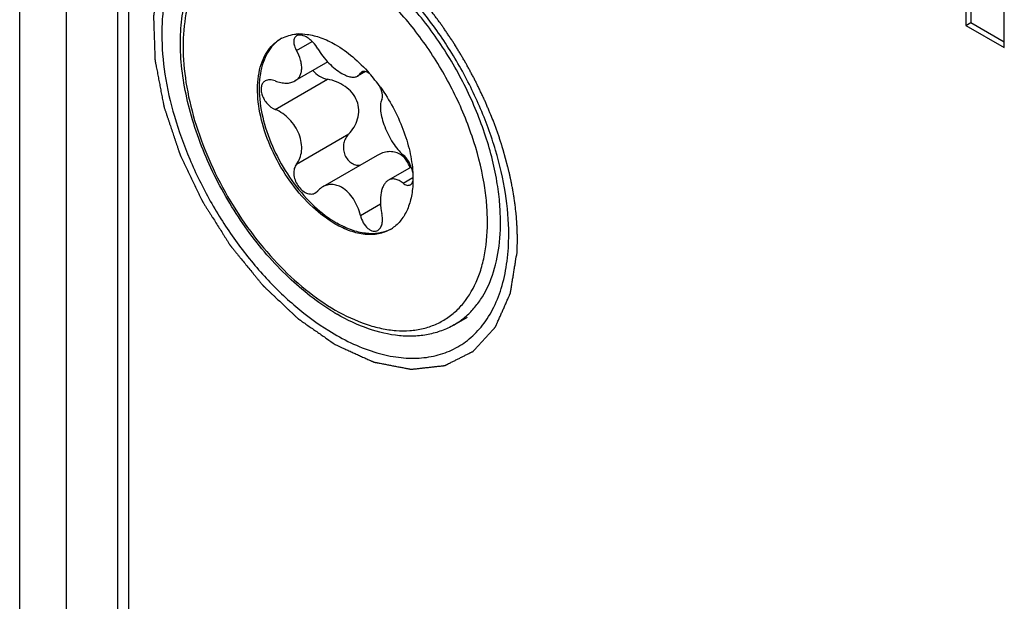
# Model space of a CAD drawing. Header units: inches. Extents: x 0 to 34, y 0 to 22.
# Tile 94 of 126: x 21.573 to 21.994, y 13.221 to 13.47. Entities that reach past the tile are written whole.
import ezdxf

# ---------------------------------------------------------------- set-up
doc = ezdxf.new("R2010")
doc.units = ezdxf.units.IN
doc.header["$LTSCALE"] = 1.87
doc.header["$MEASUREMENT"] = 0
doc.layers.get('0').update_dxf_attribs({"linetype": 'CONTINUOUS'})
doc.layers.add('02___PRT_ALL_AXES', color=7, linetype='CONTINUOUS')
doc.layers.add('COSMETIC', color=7, linetype='CONTINUOUS')

msp = doc.modelspace()

# ---------------------------------------------------------------- linework, layer by layer
at = {"color": 7, "linetype": 'CONTINUOUS'}
for p, q in [((21.5725056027, 11.3372685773), (21.5725056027, 15.2877940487)), ((21.5925301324, 11.3488272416), (21.5925301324, 14.831546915)), ((21.6145533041, 11.361543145), (21.6145533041, 14.8310584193)), ((21.6191861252, 11.3642180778), (21.6191861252, 14.8166891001)), ((21.9939153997, 13.4580469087), (21.9939153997, 13.4770944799)), ((21.9774574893, 13.4733078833), (21.9774574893, 13.4675494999)), ((21.9795788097, 13.4745327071), (21.9795788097, 13.4687743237)), ((21.9774574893, 13.4675494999), (21.9795788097, 13.4687743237)), ((21.9795788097, 13.4687743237), (21.9939153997, 13.4604965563)), ((21.9774574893, 13.4675494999), (21.9939153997, 13.4580469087)), ((21.690969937, 13.4567155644), (21.6977336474, 13.4606208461)), ((21.7044084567, 13.451881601), (21.6903105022, 13.4437416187)), ((21.7204414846, 13.4477239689), (21.7171416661, 13.4458186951)), ((21.7183187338, 13.4470316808), (21.7196843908, 13.447820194)), ((21.7189053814, 13.4476370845), (21.7183187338, 13.4470316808)), ((21.6818759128, 13.4315649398), (21.7042607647, 13.4444896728)), ((21.690969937, 13.4081267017), (21.7133547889, 13.4210514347)), ((21.7254444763, 13.4118796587), (21.7021803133, 13.3984472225)), ((21.7400561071, 13.4069013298), (21.7303136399, 13.4012761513)), ((21.7365735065, 13.3999832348), (21.740728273, 13.4023821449)), ((21.7407504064, 13.4046197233), (21.7408335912, 13.4008693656)), ((21.6991040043, 13.395870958), (21.7001306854, 13.3967304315)), ((21.7183187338, 13.3862288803), (21.7269361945, 13.3912044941))]:
    msp.add_line(p, q, dxfattribs=at)
for centre, radius, start, end in [((21.6919037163, 13.4480664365), 0.0157094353, 117.0941139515, 119.9968727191), ((21.6926508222, 13.4446292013), 0.0192455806, 92.7098437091, 95.2526396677), ((21.6650829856, 13.3970253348), 0.0758835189, 35.5026209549, 41.2583291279), ((21.7311371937, 13.4054668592), 0.008052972, 51.0699966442, 59.9292445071), ((21.7232496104, 13.393781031), 0.0156994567, 299.9994337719, 304.094601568), ((21.7543647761, 13.4235253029), 0.0919381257, 238.9816782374, 239.9957149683), ((21.7422279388, 13.3673240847), 0.0323136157, 300.015206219, 311.6427433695)]:
    msp.add_arc(centre, radius, start, end, dxfattribs=at)
for points, knots in [([(21.706987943, 13.3447340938), (21.699983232, 13.3489455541), (21.6864631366, 13.3596395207), (21.669243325, 13.3796539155), (21.6551990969, 13.4029917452), (21.646915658, 13.4240526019), (21.6428956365, 13.4409888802), (21.6413089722, 13.4531258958), (21.6411451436, 13.4646672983), (21.6424322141, 13.475401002), (21.6451872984, 13.4851256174), (21.6494205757, 13.4936367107), (21.6551037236, 13.5006953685), (21.6598241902, 13.5042835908), (21.6623245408, 13.5057272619)], [0, 0, 0, 0, 0.1288745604, 0.2692510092, 0.4143588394, 0.5564089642, 0.6240653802, 0.6884358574, 0.7490226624, 0.8056053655, 0.8583060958, 0.9076335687, 0.9544751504, 1, 1, 1, 1]), ([(21.7075744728, 13.496146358), (21.7035315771, 13.4984806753), (21.6954902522, 13.5023070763), (21.6831382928, 13.5052948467), (21.6732747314, 13.5050346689), (21.66623047, 13.5030850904), (21.6614379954, 13.5008427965), (21.6570992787, 13.4978145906), (21.6518878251, 13.4926903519), (21.6467294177, 13.4842802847), (21.6431389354, 13.4720858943), (21.6420200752, 13.4580537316), (21.6433748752, 13.4426789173), (21.6471352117, 13.4265083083), (21.6531591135, 13.4101344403), (21.6612212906, 13.3941656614), (21.6710199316, 13.3791998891), (21.6821895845, 13.3657961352), (21.6943088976, 13.3544581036), (21.7031160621, 13.3482843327), (21.7075744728, 13.3457101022)], [0, 0, 0, 0, 0.0603481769, 0.1143459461, 0.1629169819, 0.1858888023, 0.2084349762, 0.2309807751, 0.2539513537, 0.3025184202, 0.3565156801, 0.4168770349, 0.483444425, 0.5552710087, 0.6308760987, 0.7084491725, 0.7860225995, 0.8616282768, 0.9334494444, 1, 1, 1, 1]), ([(21.7767512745, 13.400774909), (21.7755670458, 13.4077834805), (21.7718663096, 13.421984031), (21.7631780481, 13.4425005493), (21.751617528, 13.4619329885), (21.7421866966, 13.4737402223), (21.7371121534, 13.4791810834)], [0, 0, 0, 0, 0.239705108, 0.4924583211, 0.7490949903, 1, 1, 1, 1]), ([(21.7712463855, 13.4000592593), (21.7700943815, 13.406877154), (21.7664765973, 13.4206901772), (21.7579661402, 13.4406217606), (21.746641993, 13.4594552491), (21.7374031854, 13.4708620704), (21.7324348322, 13.4760994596)], [0, 0, 0, 0, 0.2398867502, 0.4928839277, 0.7495484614, 1, 1, 1, 1]), ([(21.7075744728, 13.3825155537), (21.7040921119, 13.3845262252), (21.697332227, 13.3897282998), (21.6886797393, 13.3995718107), (21.681557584, 13.4111552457), (21.6765542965, 13.4235368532), (21.674070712, 13.4357103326), (21.6742933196, 13.4453024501), (21.6760683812, 13.4518815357), (21.6780457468, 13.4559733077), (21.6806913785, 13.4593190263), (21.6828898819, 13.4610020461), (21.6840497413, 13.4616716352)], [0, 0, 0, 0, 0.1286842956, 0.2702780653, 0.4174347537, 0.5617817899, 0.6954523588, 0.8127161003, 0.8646798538, 0.9125126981, 0.9571410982, 1, 1, 1, 1]), ([(21.6840632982, 13.4616558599), (21.6829476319, 13.4609335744), (21.6808460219, 13.45915296), (21.6783512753, 13.4557105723), (21.6765129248, 13.4515569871), (21.6749115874, 13.4449409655), (21.6748525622, 13.4353892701), (21.6774498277, 13.4233266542), (21.6824927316, 13.4111081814), (21.6895861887, 13.3997046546), (21.6981577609, 13.3900216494), (21.7048339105, 13.3849016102), (21.7082704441, 13.3829173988)], [0, 0, 0, 0, 0.0428947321, 0.0878275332, 0.1361098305, 0.1885543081, 0.3065827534, 0.4404960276, 0.5845609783, 0.7310809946, 0.8719276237, 1, 1, 1, 1]), ([(21.6847487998, 13.462051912), (21.6856852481, 13.4625310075), (21.6876911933, 13.4633136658), (21.68980811, 13.4636944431), (21.6908889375, 13.4637939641)], [0, 0, 0, 0, 0.4921601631, 1, 1, 1, 1]), ([(21.6910384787, 13.4630517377), (21.6908483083, 13.4629419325), (21.6904941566, 13.4626587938), (21.6899569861, 13.4618527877), (21.6897208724, 13.4604595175), (21.6900618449, 13.4586052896), (21.6906148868, 13.4573539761), (21.690969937, 13.4567155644)], [0, 0, 0, 0, 0.0950217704, 0.1926176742, 0.413322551, 0.6839027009, 1, 1, 1, 1]), ([(21.7001306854, 13.457533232), (21.699569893, 13.4585077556), (21.6985517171, 13.4598680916), (21.6969213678, 13.4613980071), (21.6948625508, 13.4629193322), (21.6923702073, 13.4638206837), (21.6910384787, 13.4630517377)], [0, 0, 0, 0, 0.2995273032, 0.4487779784, 0.5903372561, 1, 1, 1, 1]), ([(21.6917409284, 13.4638532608), (21.6929875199, 13.463912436), (21.6962902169, 13.4637543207), (21.7017100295, 13.4623502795), (21.7056121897, 13.4604739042), (21.7075744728, 13.4593409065)], [0, 0, 0, 0, 0.2247338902, 0.5919684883, 1, 1, 1, 1]), ([(21.6903104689, 13.4437416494), (21.6907452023, 13.4439925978), (21.6915522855, 13.4446073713), (21.6924694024, 13.4458396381), (21.6930412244, 13.4473205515), (21.6932621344, 13.448995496), (21.6931464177, 13.4508190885), (21.6925487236, 13.4534828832), (21.6916791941, 13.4554402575), (21.690969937, 13.4567155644)], [0, 0, 0, 0, 0.1047023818, 0.2086161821, 0.3164419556, 0.4321884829, 0.5583286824, 0.6956188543, 1, 1, 1, 1]), ([(21.7001306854, 13.457533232), (21.7014081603, 13.4553132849), (21.7037795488, 13.4522588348), (21.7074526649, 13.4489324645), (21.7094207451, 13.4475591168), (21.7104061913, 13.4469901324)], [0, 0, 0, 0, 0.5173912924, 0.7701349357, 1, 1, 1, 1]), ([(21.7075744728, 13.4593409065), (21.7102165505, 13.457815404), (21.7154110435, 13.454067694), (21.7199403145, 13.4495589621), (21.7221279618, 13.4470671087)], [0, 0, 0, 0, 0.4791861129, 1, 1, 1, 1]), ([(21.6980349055, 13.4482050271), (21.6987876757, 13.4472369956), (21.7007098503, 13.4456062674), (21.70305408, 13.4447207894), (21.7042607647, 13.4444896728)], [0, 0, 0, 0, 0.4995225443, 1, 1, 1, 1]), ([(21.72208799, 13.4470089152), (21.7217925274, 13.4472039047), (21.7212197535, 13.4475302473), (21.7203532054, 13.4478291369), (21.7195668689, 13.447889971), (21.7190969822, 13.44774783), (21.7189054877, 13.4476371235)], [0, 0, 0, 0, 0.3129847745, 0.5799467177, 0.8044378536, 1, 1, 1, 1]), ([(21.6776042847, 13.4437661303), (21.6771869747, 13.4435252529), (21.6764275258, 13.4428173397), (21.6758314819, 13.4413083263), (21.6757749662, 13.4395265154), (21.6762264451, 13.4376119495), (21.6771421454, 13.4357078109), (21.6788409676, 13.4334374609), (21.6805959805, 13.4321021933), (21.6818759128, 13.4315649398)], [0, 0, 0, 0, 0.0951004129, 0.1969511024, 0.3122481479, 0.4417549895, 0.5817266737, 0.726028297, 1, 1, 1, 1]), ([(21.6818759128, 13.4437788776), (21.6811429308, 13.444068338), (21.6799993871, 13.4443409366), (21.6785297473, 13.4441815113), (21.677888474, 13.4439301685), (21.6776042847, 13.4437661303)], [0, 0, 0, 0, 0.5375575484, 0.7761726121, 1, 1, 1, 1]), ([(21.6818759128, 13.4437788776), (21.6826404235, 13.4434769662), (21.6841556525, 13.4430074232), (21.6864214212, 13.4427393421), (21.6885070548, 13.442947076), (21.689762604, 13.4434253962), (21.6903104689, 13.4437416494)], [0, 0, 0, 0, 0.2834928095, 0.5441209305, 0.781821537, 1, 1, 1, 1]), ([(21.7133547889, 13.4210514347), (21.7142275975, 13.4219378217), (21.7157817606, 13.423947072), (21.7173190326, 13.4274719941), (21.7178473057, 13.4313769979), (21.7170636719, 13.4353410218), (21.7149230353, 13.4388440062), (21.7118251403, 13.4415610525), (21.7081972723, 13.4434703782), (21.7055805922, 13.444236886), (21.7042607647, 13.4444896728)], [0, 0, 0, 0, 0.1180178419, 0.2382901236, 0.3609986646, 0.4861797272, 0.6138422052, 0.7431849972, 0.872510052, 1, 1, 1, 1]), ([(21.7104061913, 13.4469901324), (21.711055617, 13.4466151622), (21.7122986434, 13.4459884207), (21.7141384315, 13.4454125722), (21.7157762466, 13.4453003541), (21.7167486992, 13.4455917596), (21.717141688, 13.4458186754)], [0, 0, 0, 0, 0.3163979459, 0.5851570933, 0.8085353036, 1, 1, 1, 1]), ([(21.717141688, 13.4458186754), (21.717383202, 13.4459581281), (21.7178374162, 13.4463141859), (21.7181761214, 13.4467795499), (21.7183187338, 13.4470316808)], [0, 0, 0, 0, 0.4905148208, 1, 1, 1, 1]), ([(21.7274794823, 13.4356354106), (21.7276341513, 13.4359410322), (21.7278164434, 13.4367101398), (21.7277695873, 13.4379991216), (21.7274424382, 13.4394878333), (21.7270601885, 13.4405110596), (21.7268273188, 13.4410393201)], [0, 0, 0, 0, 0.1841576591, 0.4145502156, 0.68961541, 1, 1, 1, 1]), ([(21.7268589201, 13.4410939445), (21.7288553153, 13.4383014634), (21.7324774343, 13.4324749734), (21.7367116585, 13.423262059), (21.739591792, 13.4139410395), (21.7405616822, 13.4076615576), (21.7407504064, 13.4046197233)], [0, 0, 0, 0, 0.2608386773, 0.5196785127, 0.7684185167, 1, 1, 1, 1]), ([(21.7274794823, 13.4356354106), (21.7271579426, 13.4350000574), (21.7267889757, 13.4333867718), (21.7268977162, 13.4306797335), (21.7275510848, 13.4275281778), (21.7286950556, 13.4241126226), (21.7302431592, 13.4206457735), (21.7321065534, 13.4173665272), (21.7341865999, 13.4145032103), (21.7357625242, 13.4128751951), (21.7365735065, 13.4121971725)], [0, 0, 0, 0, 0.0814671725, 0.1845532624, 0.308548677, 0.4483559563, 0.5959619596, 0.7422801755, 0.8790633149, 1, 1, 1, 1]), ([(21.690969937, 13.4081267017), (21.6915884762, 13.4088974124), (21.6926049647, 13.4107375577), (21.693299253, 13.4139254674), (21.6931707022, 13.4174342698), (21.6918551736, 13.4222644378), (21.6883244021, 13.4276203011), (21.6841287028, 13.430619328), (21.6818759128, 13.4315649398)], [0, 0, 0, 0, 0.1043105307, 0.2176886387, 0.340562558, 0.4713064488, 0.7421110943, 1, 1, 1, 1]), ([(21.7133547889, 13.4210514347), (21.712845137, 13.420533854), (21.7119532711, 13.4193308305), (21.7111493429, 13.4172001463), (21.7109492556, 13.4148628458), (21.7114058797, 13.4125182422), (21.7125021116, 13.4104038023), (21.7141398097, 13.4087597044), (21.7161397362, 13.4077780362), (21.7175875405, 13.4076273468), (21.7182809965, 13.4076762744)], [0, 0, 0, 0, 0.1206873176, 0.2451164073, 0.37381068, 0.505467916, 0.6367963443, 0.7638448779, 0.8844972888, 1, 1, 1, 1]), ([(21.7351722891, 13.4124359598), (21.7344553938, 13.4128498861), (21.732869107, 13.4134506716), (21.7303228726, 13.41358145), (21.7277902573, 13.4130438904), (21.7262036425, 13.4123181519), (21.7254444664, 13.4118796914)], [0, 0, 0, 0, 0.2439686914, 0.4899228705, 0.7416246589, 1, 1, 1, 1]), ([(21.7395683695, 13.4066221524), (21.7392163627, 13.4076228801), (21.7383450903, 13.4095106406), (21.7369753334, 13.4111042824), (21.7361974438, 13.4117313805)], [0, 0, 0, 0, 0.5149635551, 1, 1, 1, 1]), ([(21.74075016, 13.404623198), (21.7406010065, 13.4053710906), (21.7401648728, 13.4068586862), (21.7392065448, 13.4089373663), (21.7380188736, 13.4107568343), (21.737069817, 13.4117822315), (21.7365735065, 13.4121971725)], [0, 0, 0, 0, 0.2604463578, 0.5267901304, 0.7790685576, 1, 1, 1, 1]), ([(21.690969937, 13.4081267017), (21.6905357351, 13.4075856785), (21.6898916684, 13.4061999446), (21.6897280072, 13.4038298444), (21.6902713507, 13.4013189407), (21.6914507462, 13.3989485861), (21.693125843, 13.3969931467), (21.6951095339, 13.3956810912), (21.6969204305, 13.3952763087), (21.6982417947, 13.3954667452), (21.698832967, 13.3957143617), (21.6991040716, 13.3958710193)], [0, 0, 0, 0, 0.1117457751, 0.2379912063, 0.3768284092, 0.5208114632, 0.6602678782, 0.7869692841, 0.8980675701, 0.9495627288, 1, 1, 1, 1]), ([(21.7303136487, 13.4012761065), (21.7299319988, 13.4010558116), (21.7291985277, 13.40045392), (21.7283230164, 13.3992331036), (21.7276339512, 13.3976987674), (21.7269568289, 13.3951848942), (21.7267264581, 13.3915507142), (21.7271311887, 13.3885760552), (21.7274794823, 13.3870465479)], [0, 0, 0, 0, 0.0864554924, 0.1830936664, 0.2924086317, 0.4146813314, 0.6922398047, 1, 1, 1, 1]), ([(21.7365735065, 13.3999832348), (21.7360502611, 13.4004022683), (21.7350086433, 13.4011116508), (21.7333457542, 13.40176435), (21.7317248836, 13.4018656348), (21.7307421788, 13.4015234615), (21.7303136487, 13.4012761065)], [0, 0, 0, 0, 0.2964713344, 0.553530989, 0.7811714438, 1, 1, 1, 1]), ([(21.7408335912, 13.4008693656), (21.7407912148, 13.3986949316), (21.7403985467, 13.394552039), (21.7387100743, 13.3888356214), (21.7359724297, 13.3841111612), (21.7334242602, 13.381710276), (21.7320501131, 13.3807801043)], [0, 0, 0, 0, 0.2870907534, 0.5461672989, 0.7809551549, 1, 1, 1, 1]), ([(21.739649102, 13.3993054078), (21.7399107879, 13.3994564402), (21.7403954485, 13.3999408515), (21.740652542, 13.4005610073), (21.7407514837, 13.4009043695)], [0, 0, 0, 0, 0.4581558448, 1, 1, 1, 1]), ([(21.7021803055, 13.3984472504), (21.7019897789, 13.3983372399), (21.7012358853, 13.3978561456), (21.7005691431, 13.3972418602), (21.7001306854, 13.3967304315)], [0, 0, 0, 0, 0.2461865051, 1, 1, 1, 1]), ([(21.7104061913, 13.3981363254), (21.7097360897, 13.3985232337), (21.7083538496, 13.3991402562), (21.706172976, 13.3995206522), (21.7040607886, 13.3993104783), (21.7027694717, 13.3987874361), (21.7021803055, 13.3984472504)], [0, 0, 0, 0, 0.2696302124, 0.5220414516, 0.7629344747, 1, 1, 1, 1]), ([(21.7183187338, 13.3862288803), (21.7180118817, 13.3874875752), (21.717199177, 13.3899409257), (21.7149439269, 13.3942505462), (21.7123961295, 13.39698736), (21.7104061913, 13.3981363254)], [0, 0, 0, 0, 0.2662954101, 0.5276948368, 1, 1, 1, 1]), ([(21.7365735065, 13.3999832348), (21.7368352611, 13.3997736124), (21.7373553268, 13.3994194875), (21.7381789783, 13.3990918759), (21.738968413, 13.3990307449), (21.7394458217, 13.3991880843), (21.739649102, 13.3993054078)], [0, 0, 0, 0, 0.3016348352, 0.5621019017, 0.788886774, 1, 1, 1, 1]), ([(21.7725519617, 13.388768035), (21.77249676, 13.3896926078), (21.7722161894, 13.3934723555), (21.7717234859, 13.3972356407), (21.7712463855, 13.4000592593)], [0, 0, 0, 0, 0.2443939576, 1, 1, 1, 1]), ([(21.7781126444, 13.3890013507), (21.7780550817, 13.3899654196), (21.777762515, 13.393906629), (21.7772487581, 13.3978306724), (21.7767512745, 13.400774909)], [0, 0, 0, 0, 0.2443940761, 1, 1, 1, 1]), ([(21.7075744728, 13.3457101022), (21.7117899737, 13.3432761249), (21.718269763, 13.3402174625), (21.7271585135, 13.3377435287), (21.7334447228, 13.3368142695), (21.739471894, 13.336774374), (21.745175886, 13.3376315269), (21.7504903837, 13.3393831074), (21.7553496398, 13.3420125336), (21.7596929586, 13.3454889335), (21.7648382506, 13.3513129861), (21.7686247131, 13.3586276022), (21.7710585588, 13.3668303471), (21.7727214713, 13.3762821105), (21.7728533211, 13.3837205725), (21.7725519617, 13.388768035)], [0, 0, 0, 0, 0.1428005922, 0.208343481, 0.2701533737, 0.3286600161, 0.3845234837, 0.4386199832, 0.4919901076, 0.5457472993, 0.6009656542, 0.7190083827, 0.7833782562, 0.8516627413, 1, 1, 1, 1]), ([(21.763699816, 13.3431760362), (21.7650103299, 13.3443385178), (21.7674933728, 13.3469198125), (21.7718232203, 13.353006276), (21.7758560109, 13.3622936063), (21.7782981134, 13.3751065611), (21.7783970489, 13.3842381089), (21.7781126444, 13.3890013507)], [0, 0, 0, 0, 0.1059612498, 0.2156419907, 0.4504627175, 0.7113726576, 1, 1, 1, 1]), ([(21.7183187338, 13.3862288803), (21.7185859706, 13.3851326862), (21.7193892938, 13.3830954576), (21.7210129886, 13.3809823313), (21.7225582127, 13.3798813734), (21.7236991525, 13.3794356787), (21.7248212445, 13.3793737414), (21.7255044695, 13.3796095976), (21.7258012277, 13.3797809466)], [0, 0, 0, 0, 0.3038603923, 0.5821337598, 0.7033943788, 0.8110013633, 0.9077147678, 1, 1, 1, 1]), ([(21.7258012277, 13.3797809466), (21.7262503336, 13.3800402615), (21.7270638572, 13.3808978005), (21.7276982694, 13.3826610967), (21.7278578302, 13.384783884), (21.7276540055, 13.3862801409), (21.7274794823, 13.3870465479)], [0, 0, 0, 0, 0.1972745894, 0.4297695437, 0.7009935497, 1, 1, 1, 1]), ([(21.7310992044, 13.380184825), (21.7295472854, 13.3792888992), (21.7259813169, 13.3779935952), (21.7200590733, 13.3778455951), (21.7137460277, 13.3793679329), (21.7096397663, 13.3813230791), (21.7075744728, 13.3825155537)], [0, 0, 0, 0, 0.2177669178, 0.4509475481, 0.7101850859, 1, 1, 1, 1]), ([(21.731092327, 13.3802044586), (21.729547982, 13.3794147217), (21.7260450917, 13.3783159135), (21.7203115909, 13.3783222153), (21.7142241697, 13.3798677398), (21.7102624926, 13.3817672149), (21.7082704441, 13.3829173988)], [0, 0, 0, 0, 0.2177712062, 0.4517444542, 0.7112058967, 1, 1, 1, 1]), ([(21.7583921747, 13.3393439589), (21.7566996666, 13.3383667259), (21.7531176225, 13.3366863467), (21.7473458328, 13.3350799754), (21.7412444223, 13.3343842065), (21.7325942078, 13.334663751), (21.7212497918, 13.3373612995), (21.712672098, 13.3414354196), (21.7083897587, 13.3439079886)], [0, 0, 0, 0, 0.111628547, 0.2247237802, 0.3407660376, 0.4610014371, 0.717560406, 1, 1, 1, 1])]:
    msp.add_open_spline(points, degree=3, knots=knots, dxfattribs=at)
at = {"layer": '02___PRT_ALL_AXES', "color": 7, "linetype": 'CONTINUOUS'}
msp.add_line((21.7583921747, 13.3393439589), (21.7641152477, 13.3426483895), dxfattribs=at)
for points, knots in [([(21.6569976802, 13.5128919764), (21.6551404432, 13.5119680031), (21.6515595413, 13.5097680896), (21.6467980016, 13.5055259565), (21.6426969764, 13.5003860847), (21.6380384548, 13.4922014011), (21.6350517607, 13.4826102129), (21.6335715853, 13.4722099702), (21.6333282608, 13.4666487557), (21.6333282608, 13.4637970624)], [0, 0, 0, 0, 0.1085043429, 0.2184639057, 0.3319813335, 0.4508744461, 0.7094299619, 0.8508368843, 1, 1, 1, 1]), ([(21.7818206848, 13.3780593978), (21.7818206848, 13.3839258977), (21.7807417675, 13.3961401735), (21.7764614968, 13.4145667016), (21.7695928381, 13.4332324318), (21.7604039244, 13.4514309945), (21.7492356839, 13.4684883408), (21.7365052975, 13.4837662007), (21.7226905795, 13.496689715), (21.7126501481, 13.5037260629), (21.7075672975, 13.5066602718)], [0, 0, 0, 0, 0.1141005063, 0.2373491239, 0.3669734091, 0.5000005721, 0.633028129, 0.7626784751, 0.8858512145, 1, 1, 1, 1]), ([(21.6333282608, 13.4637970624), (21.6333282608, 13.4580780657), (21.6343537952, 13.4461785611), (21.6384331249, 13.4282117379), (21.6449901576, 13.4099839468), (21.6537808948, 13.3921539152), (21.6644921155, 13.3753496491), (21.6767436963, 13.3601716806), (21.69009804, 13.3471669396), (21.6998239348, 13.3399518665), (21.7047660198, 13.3368830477)], [0, 0, 0, 0, 0.1136435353, 0.2362519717, 0.3651943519, 0.4976755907, 0.6304820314, 0.7603904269, 0.8844015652, 1, 1, 1, 1]), ([(21.7706036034, 13.3392260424), (21.7724796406, 13.341621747), (21.7758176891, 13.3470514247), (21.779307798, 13.3563393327), (21.7813888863, 13.366835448), (21.7818206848, 13.374229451), (21.7818206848, 13.3780593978)], [0, 0, 0, 0, 0.2220459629, 0.4612097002, 0.7205169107, 1, 1, 1, 1]), ([(21.7047660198, 13.3368830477), (21.7108278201, 13.3331189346), (21.7202377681, 13.3284973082), (21.7332250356, 13.3254039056), (21.7422160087, 13.3248183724), (21.7506467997, 13.325922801), (21.7583553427, 13.3287191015), (21.7651591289, 13.3331699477), (21.7689247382, 13.3370821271), (21.7706036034, 13.3392260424)], [0, 0, 0, 0, 0.2953835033, 0.4277496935, 0.5507302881, 0.6662732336, 0.777264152, 0.887274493, 1, 1, 1, 1])]:
    msp.add_open_spline(points, degree=3, knots=knots, dxfattribs=at)
at = {"layer": 'COSMETIC', "color": 7, "linetype": 'CONTINUOUS'}
for p, q in [((21.7814666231, 13.4069209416), (21.7794325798, 13.4143164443)), ((21.7850962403, 13.3855761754), (21.7848422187, 13.3881863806))]:
    msp.add_line(p, q, dxfattribs=at)
for points, knots in [([(21.7010518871, 13.514383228), (21.6998420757, 13.5148203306), (21.6980273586, 13.5154759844), (21.6956077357, 13.5163501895), (21.6937930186, 13.5170058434), (21.6919783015, 13.5176614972), (21.6904660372, 13.5182078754), (21.6892562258, 13.518644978), (21.6885000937, 13.518918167), (21.6878951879, 13.5191367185), (21.6874415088, 13.5193006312), (21.6869878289, 13.5194645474), (21.6866097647, 13.5196011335), (21.686307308, 13.5197104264), (21.6860804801, 13.5197923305), (21.6858914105, 13.5198607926), (21.6857402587, 13.5199150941), (21.6856550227, 13.5199465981), (21.6855985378, 13.519966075), (21.6855696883, 13.5199785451), (21.6855431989, 13.5199803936), (21.6855075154, 13.5199844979), (21.6854630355, 13.5199890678), (21.6853561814, 13.5200004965), (21.6851247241, 13.5200249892), (21.6847685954, 13.5200628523), (21.6843412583, 13.5201082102), (21.6837714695, 13.5201687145), (21.6830592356, 13.5202443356), (21.6822045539, 13.5203350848), (21.6813498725, 13.5204258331), (21.6804951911, 13.5205165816), (21.6793556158, 13.5206375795), (21.6779311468, 13.5207888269), (21.6765066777, 13.5209400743), (21.6753671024, 13.5210610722), (21.674512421, 13.5211518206), (21.6738001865, 13.5212274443), (21.6732303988, 13.5212879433), (21.6728030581, 13.5213333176), (21.6723757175, 13.5213786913), (21.6720195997, 13.5214165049), (21.671734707, 13.5214467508), (21.6715210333, 13.5214694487), (21.671342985, 13.521488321), (21.6712005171, 13.5215035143), (21.6711115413, 13.5215127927), (21.6710491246, 13.5215197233), (21.6710136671, 13.521523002), (21.6709774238, 13.5215288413), (21.6709377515, 13.5215177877), (21.670872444, 13.5215060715), (21.6707914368, 13.5214893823), (21.6706614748, 13.5214638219), (21.6704991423, 13.5214314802), (21.6702393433, 13.5213799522), (21.6699146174, 13.5213154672), (21.6693950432, 13.5212123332), (21.6687455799, 13.5210834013), (21.667966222, 13.5209286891), (21.6671868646, 13.5207739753), (21.6661477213, 13.5205676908), (21.6648487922, 13.520309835), (21.6632900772, 13.5200004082), (21.661991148, 13.5197425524), (21.6609520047, 13.5195362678), (21.6603025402, 13.5194073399), (21.6597829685, 13.5193041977), (21.6593932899, 13.5192268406), (21.6590036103, 13.5191494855), (21.6586788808, 13.5190850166), (21.6584190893, 13.5190334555), (21.6582242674, 13.5189947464), (21.6580293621, 13.5189561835), (21.6578672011, 13.5189235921), (21.6577613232, 13.5189032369), (21.6577129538, 13.5188929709), (21.6576794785, 13.5188882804), (21.6576466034, 13.5188667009), (21.6576059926, 13.5188428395), (21.6575522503, 13.5188103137), (21.6574849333, 13.5187699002), (21.6574042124, 13.5187212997), (21.6572965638, 13.5186565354), (21.6571081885, 13.518543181), (21.6568390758, 13.518381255), (21.6564084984, 13.5181221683), (21.6558702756, 13.5177983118), (21.6552244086, 13.5174096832), (21.6545785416, 13.5170210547), (21.6539326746, 13.5166324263), (21.6530715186, 13.516114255), (21.6519950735, 13.5154665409), (21.6509186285, 13.5148188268), (21.6500574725, 13.5143006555), (21.6494116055, 13.513912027), (21.6487657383, 13.5135233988), (21.6482275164, 13.5131995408), (21.6477969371, 13.5129404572), (21.6474740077, 13.5127461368), (21.6472048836, 13.5125842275), (21.6470165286, 13.5124708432), (21.6469088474, 13.5124061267), (21.6468282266, 13.5123573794), (21.6467605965, 13.5123174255), (21.6467074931, 13.5122839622), (21.6466649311, 13.5122629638), (21.6466328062, 13.5122263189), (21.6465914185, 13.5121752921), (21.6465183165, 13.5120870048), (21.6464142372, 13.5119603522), (21.6462891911, 13.5118085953), (21.6461641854, 13.5116567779), (21.645997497, 13.5114543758), (21.6457057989, 13.5111001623), (21.6452890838, 13.5105941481), (21.6447890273, 13.5099869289), (21.6442889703, 13.5093797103), (21.6436222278, 13.5085700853), (21.6427887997, 13.5075580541), (21.6417886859, 13.5063436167), (21.6409552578, 13.5053315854), (21.6402885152, 13.5045219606), (21.6397884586, 13.5039147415), (21.6393717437, 13.503408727), (21.6390383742, 13.5030039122), (21.6387883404, 13.5027003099), (21.6385800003, 13.5024472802), (21.6384132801, 13.5022449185), (21.6383091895, 13.5021183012), (21.6382256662, 13.502017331), (21.6381740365, 13.501953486), (21.6381367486, 13.5019102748), (21.6381172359, 13.5018832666), (21.6381044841, 13.501847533), (21.6380862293, 13.5018058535), (21.6380583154, 13.5017374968), (21.6380229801, 13.5016526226), (21.6379666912, 13.5015165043), (21.637896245, 13.5013464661), (21.637811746, 13.5011423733), (21.637699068, 13.500870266), (21.6375018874, 13.5003940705), (21.6372201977, 13.4997137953), (21.6368821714, 13.4988974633), (21.6365441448, 13.4980811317), (21.6362061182, 13.4972648), (21.6357554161, 13.4961763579), (21.6351920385, 13.4948158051), (21.6346286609, 13.4934552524), (21.6341779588, 13.4923668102), (21.6338399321, 13.4915504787), (21.6335019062, 13.4907341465), (21.6332202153, 13.4900538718), (21.6329948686, 13.4895096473), (21.6328258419, 13.489101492), (21.6326568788, 13.4886932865), (21.6325299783, 13.4883872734), (21.6324456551, 13.4881830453), (21.632410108, 13.4880982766), (21.6323826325, 13.4880297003), (21.6323516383, 13.4879639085), (21.632338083, 13.4878617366), (21.6323185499, 13.4877417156), (21.6322936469, 13.4875807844), (21.6322621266, 13.4873799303), (21.6322244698, 13.4871387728), (21.6321742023, 13.4868172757), (21.6320862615, 13.4862546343), (21.6319606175, 13.485450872), (21.631759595, 13.484164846), (21.6315083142, 13.4825573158), (21.6312067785, 13.4806282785), (21.6309052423, 13.4786992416), (21.6306037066, 13.4767702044), (21.6303524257, 13.4751626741), (21.6301765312, 13.4740374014), (21.6300760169, 13.4733943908), (21.6300006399, 13.4729121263), (21.6299377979, 13.4725102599), (21.6298875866, 13.4721887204), (21.6298497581, 13.4719476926), (21.6298187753, 13.4717464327), (21.6297960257, 13.4716063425), (21.6297861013, 13.4715352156), (21.6297780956, 13.471496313), (21.6297820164, 13.4714485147), (21.6297828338, 13.4713918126), (21.6297864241, 13.471299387), (21.6297901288, 13.4711844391), (21.6297949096, 13.4710462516), (21.6298011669, 13.4708620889), (21.6298090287, 13.4706318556), (21.6298215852, 13.4702634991), (21.6298372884, 13.4698030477), (21.629856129, 13.4692505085), (21.629881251, 13.4685137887), (21.629912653, 13.4675928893), (21.6299503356, 13.4664878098), (21.6299880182, 13.4653827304), (21.6300382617, 13.4639092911), (21.630101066, 13.4620674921), (21.6301638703, 13.460225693), (21.6302141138, 13.4587522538), (21.6302517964, 13.4576471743), (21.6302894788, 13.4565420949), (21.6303208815, 13.4556211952), (21.6303460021, 13.4548844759), (21.6303648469, 13.4543319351), (21.6303805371, 13.4538714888), (21.6303931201, 13.453503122), (21.630402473, 13.4532268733), (21.6304105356, 13.4529965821), (21.6304156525, 13.4528355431), (21.6304193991, 13.4527432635), (21.630420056, 13.4526519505), (21.6304430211, 13.4525308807), (21.6304803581, 13.4523369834), (21.630526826, 13.4520946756), (21.6305826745, 13.4518038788), (21.6306571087, 13.4514161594), (21.630750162, 13.4509315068), (21.6308618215, 13.4503499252), (21.6310107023, 13.4495744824), (21.631271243, 13.4482174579), (21.6316434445, 13.4462788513), (21.632090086, 13.4439525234), (21.6325367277, 13.4416261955), (21.632983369, 13.4392998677), (21.6333555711, 13.437361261), (21.6336533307, 13.435810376), (21.6338394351, 13.4348410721), (21.6339696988, 13.4341625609), (21.6340441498, 13.4337748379), (21.6340999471, 13.4334840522), (21.6341465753, 13.4332417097), (21.6341835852, 13.433047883), (21.6342121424, 13.4329023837), (21.6342333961, 13.4327815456), (21.6342692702, 13.432681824), (21.6343182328, 13.4325330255), (21.6344271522, 13.4322101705), (21.6345928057, 13.4317137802), (21.6347924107, 13.4311179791), (21.6349917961, 13.4305222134), (21.63525772, 13.4297278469), (21.6355900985, 13.4287348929), (21.6359889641, 13.4275433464), (21.6363878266, 13.4263518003), (21.6369196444, 13.424763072), (21.6375844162, 13.4227771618), (21.6382491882, 13.4207912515), (21.6387810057, 13.4192025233), (21.6391798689, 13.4180109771), (21.6395787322, 13.4168194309), (21.6399775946, 13.4156278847), (21.6403099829, 13.4146349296), (21.640542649, 13.413939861), (21.6406756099, 13.413542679), (21.6407753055, 13.4132447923), (21.6408750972, 13.4129469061), (21.6409496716, 13.4127234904), (21.6409998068, 13.4125745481), (21.6410241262, 13.4125000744), (21.6410513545, 13.4124256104), (21.6411014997, 13.4123263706), (21.6411594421, 13.4122023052), (21.6412547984, 13.4120038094), (21.6413730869, 13.4117556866), (21.6415628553, 13.4113586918), (21.641799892, 13.4108624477), (21.6420844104, 13.4102669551), (21.6424637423, 13.4094729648), (21.6429379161, 13.408480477), (21.6435069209, 13.4072894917), (21.6442655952, 13.4057015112), (21.6452139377, 13.4037165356), (21.6463519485, 13.4013345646), (21.6474899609, 13.3989525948), (21.6484382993, 13.3969676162), (21.649196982, 13.3953796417), (21.6496711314, 13.3943871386), (21.6500505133, 13.3935931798), (21.6502874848, 13.3930968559), (21.6504773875, 13.3927000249), (21.6505953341, 13.3924514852), (21.6506913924, 13.3922538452), (21.6507475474, 13.3921276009), (21.6508077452, 13.3920373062), (21.6508652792, 13.3919451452), (21.6509672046, 13.3917847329), (21.6511121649, 13.3915551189), (21.6513444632, 13.39118799), (21.6516347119, 13.3907289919), (21.6519830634, 13.3901782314), (21.6524475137, 13.3894438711), (21.6530280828, 13.3885259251), (21.653724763, 13.387424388), (21.654421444, 13.3863228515), (21.6553503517, 13.3848541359), (21.6565114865, 13.3830182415), (21.6579048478, 13.380815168), (21.6590659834, 13.3789792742), (21.6599948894, 13.3775105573), (21.6606915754, 13.3764090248), (21.6612721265, 13.3754910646), (21.6617366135, 13.3747567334), (21.6620268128, 13.374297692), (21.6622592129, 13.3739306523), (21.6624039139, 13.3737008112), (21.6625209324, 13.3735179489), (21.6626333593, 13.3733313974), (21.6628067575, 13.3731246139), (21.663010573, 13.3728730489), (21.6632838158, 13.3725388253), (21.6636248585, 13.3721206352), (21.6640343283, 13.3716189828), (21.6645802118, 13.3709500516), (21.6652625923, 13.3701139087), (21.6660814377, 13.3691105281), (21.6671732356, 13.3677726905), (21.6685379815, 13.3661003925), (21.6701756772, 13.3640936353), (21.6715404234, 13.3624213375), (21.6726322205, 13.3610834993), (21.6734510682, 13.3600801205), (21.6742699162, 13.3590767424), (21.6749522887, 13.3582405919), (21.6754981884, 13.3575716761), (21.675839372, 13.3571535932), (21.6761123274, 13.356819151), (21.6762829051, 13.3566100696), (21.6764194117, 13.3564429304), (21.676504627, 13.3563381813), (21.6765730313, 13.3562550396), (21.6766236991, 13.3561908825), (21.6766798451, 13.3561422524), (21.6767527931, 13.3560719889), (21.6768446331, 13.3559860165), (21.6769912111, 13.3558474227), (21.6771745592, 13.3556745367), (21.6773945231, 13.355466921), (21.6776878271, 13.3551901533), (21.6780544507, 13.3548441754), (21.678641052, 13.3542906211), (21.6793743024, 13.3535986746), (21.6802542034, 13.3527683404), (21.6811341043, 13.3519380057), (21.6823073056, 13.350830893), (21.6837738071, 13.3494470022), (21.6855336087, 13.3477863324), (21.6870001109, 13.3464024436), (21.6881733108, 13.3452953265), (21.6890532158, 13.3444650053), (21.6897864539, 13.3437730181), (21.6903730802, 13.3432195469), (21.6908129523, 13.3428041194), (21.6911798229, 13.3424589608), (21.6914360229, 13.3422153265), (21.6915649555, 13.3420962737), (21.691637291, 13.3420237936), (21.6917164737, 13.3419740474), (21.6918131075, 13.3419040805), (21.6919690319, 13.3417964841), (21.6921634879, 13.3416604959), (21.6923970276, 13.341497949), (21.6927083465, 13.3412809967), (21.6930975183, 13.3410098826), (21.6937201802, 13.3405760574), (21.6944985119, 13.3400337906), (21.6954325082, 13.3393830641), (21.6966778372, 13.338515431), (21.6982344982, 13.3374308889), (21.7001024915, 13.3361294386), (21.7019704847, 13.3348279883), (21.7044611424, 13.3330927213), (21.7063291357, 13.331791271), (21.7075744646, 13.3309236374)], [0, 0, 0, 0, 0.015625, 0.0234375, 0.03125, 0.0390625, 0.046875, 0.05078125, 0.0546875, 0.056640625, 0.05859375, 0.060546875, 0.0625, 0.0634765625, 0.064453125, 0.0654296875, 0.0659179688, 0.06640625, 0.0665283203, 0.0666503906, 0.0667724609, 0.0668945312, 0.0671386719, 0.0673828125, 0.068359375, 0.0703125, 0.072265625, 0.07421875, 0.078125, 0.08203125, 0.0859375, 0.08984375, 0.09375, 0.1015625, 0.109375, 0.11328125, 0.1171875, 0.12109375, 0.123046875, 0.125, 0.126953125, 0.12890625, 0.1298828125, 0.130859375, 0.1318359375, 0.1323242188, 0.1328125, 0.1330566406, 0.1331787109, 0.1333007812, 0.1335449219, 0.1337890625, 0.1342773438, 0.134765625, 0.1357421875, 0.13671875, 0.138671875, 0.140625, 0.14453125, 0.1484375, 0.15234375, 0.15625, 0.1640625, 0.171875, 0.1796875, 0.18359375, 0.1875, 0.189453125, 0.19140625, 0.193359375, 0.1953125, 0.1962890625, 0.197265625, 0.1982421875, 0.19921875, 0.1997070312, 0.1998291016, 0.1999511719, 0.2001953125, 0.2004394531, 0.2006835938, 0.201171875, 0.2016601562, 0.2021484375, 0.203125, 0.205078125, 0.20703125, 0.2109375, 0.21484375, 0.21875, 0.22265625, 0.2265625, 0.234375, 0.2421875, 0.24609375, 0.25, 0.25390625, 0.2578125, 0.259765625, 0.26171875, 0.263671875, 0.2646484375, 0.2651367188, 0.265625, 0.2661132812, 0.2663574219, 0.2666015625, 0.2668457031, 0.2670898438, 0.267578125, 0.2685546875, 0.26953125, 0.2705078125, 0.271484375, 0.2734375, 0.27734375, 0.28125, 0.28515625, 0.2890625, 0.296875, 0.3046875, 0.3125, 0.31640625, 0.3203125, 0.32421875, 0.326171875, 0.328125, 0.330078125, 0.3310546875, 0.33203125, 0.3325195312, 0.3330078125, 0.3332519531, 0.3333740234, 0.3334960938, 0.3337402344, 0.333984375, 0.3344726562, 0.3349609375, 0.3359375, 0.3369140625, 0.337890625, 0.33984375, 0.34375, 0.34765625, 0.3515625, 0.35546875, 0.359375, 0.3671875, 0.375, 0.37890625, 0.3828125, 0.38671875, 0.390625, 0.392578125, 0.39453125, 0.396484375, 0.3984375, 0.3989257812, 0.3994140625, 0.3996582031, 0.3999023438, 0.400390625, 0.4008789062, 0.4013671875, 0.40234375, 0.4033203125, 0.404296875, 0.40625, 0.41015625, 0.4140625, 0.421875, 0.4296875, 0.4375, 0.4453125, 0.453125, 0.45703125, 0.458984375, 0.4609375, 0.462890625, 0.4638671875, 0.46484375, 0.4658203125, 0.4663085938, 0.4665527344, 0.4666748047, 0.466796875, 0.4670410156, 0.4672851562, 0.4677734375, 0.4682617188, 0.46875, 0.4697265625, 0.470703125, 0.47265625, 0.474609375, 0.4765625, 0.48046875, 0.484375, 0.48828125, 0.4921875, 0.5, 0.5078125, 0.51171875, 0.515625, 0.51953125, 0.5234375, 0.525390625, 0.52734375, 0.529296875, 0.5302734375, 0.53125, 0.5322265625, 0.5327148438, 0.5329589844, 0.533203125, 0.5336914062, 0.5341796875, 0.53515625, 0.5361328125, 0.537109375, 0.5390625, 0.541015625, 0.54296875, 0.546875, 0.5546875, 0.5625, 0.5703125, 0.578125, 0.5859375, 0.58984375, 0.59375, 0.595703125, 0.5966796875, 0.59765625, 0.5986328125, 0.5991210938, 0.599609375, 0.6000976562, 0.6003417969, 0.6005859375, 0.6015625, 0.603515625, 0.60546875, 0.607421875, 0.609375, 0.61328125, 0.6171875, 0.62109375, 0.625, 0.6328125, 0.640625, 0.64453125, 0.6484375, 0.65234375, 0.65625, 0.66015625, 0.662109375, 0.6630859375, 0.6640625, 0.6650390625, 0.666015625, 0.6662597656, 0.6665039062, 0.6667480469, 0.6669921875, 0.6674804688, 0.66796875, 0.6689453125, 0.669921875, 0.671875, 0.673828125, 0.67578125, 0.6796875, 0.68359375, 0.6875, 0.6953125, 0.703125, 0.7109375, 0.71875, 0.72265625, 0.7265625, 0.728515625, 0.73046875, 0.7314453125, 0.732421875, 0.7329101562, 0.7333984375, 0.7336425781, 0.7338867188, 0.734375, 0.7353515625, 0.736328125, 0.73828125, 0.740234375, 0.7421875, 0.74609375, 0.75, 0.75390625, 0.7578125, 0.765625, 0.7734375, 0.78125, 0.78515625, 0.7890625, 0.79296875, 0.794921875, 0.796875, 0.7978515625, 0.798828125, 0.7993164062, 0.7998046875, 0.80078125, 0.8017578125, 0.802734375, 0.8046875, 0.806640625, 0.80859375, 0.8125, 0.81640625, 0.8203125, 0.828125, 0.8359375, 0.84375, 0.84765625, 0.8515625, 0.85546875, 0.859375, 0.861328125, 0.86328125, 0.8642578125, 0.865234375, 0.8657226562, 0.8662109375, 0.8664550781, 0.8666992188, 0.8669433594, 0.8671875, 0.8676757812, 0.8681640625, 0.869140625, 0.8701171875, 0.87109375, 0.873046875, 0.875, 0.87890625, 0.8828125, 0.88671875, 0.890625, 0.8984375, 0.90625, 0.9140625, 0.91796875, 0.921875, 0.92578125, 0.927734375, 0.9296875, 0.931640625, 0.9326171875, 0.9331054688, 0.9333496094, 0.93359375, 0.9340820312, 0.9345703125, 0.935546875, 0.9365234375, 0.9375, 0.939453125, 0.94140625, 0.9453125, 0.94921875, 0.953125, 0.9609375, 0.96875, 0.9765625, 0.984375, 1, 1, 1, 1]), ([(21.7750800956, 13.4269536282), (21.7746428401, 13.4280016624), (21.7739869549, 13.4295737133), (21.7732217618, 13.431407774), (21.7727844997, 13.4324558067), (21.7724565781, 13.4332418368), (21.7721285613, 13.4340278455), (21.7718828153, 13.4346174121), (21.77171857, 13.4350103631), (21.7716371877, 13.4352070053), (21.771552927, 13.4354029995), (21.7714268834, 13.4356612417), (21.7712740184, 13.4359851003), (21.7710268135, 13.436502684), (21.7707187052, 13.4371498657), (21.7702252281, 13.4381852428), (21.7696085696, 13.4394795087), (21.768991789, 13.4407737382), (21.7684985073, 13.4418091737), (21.7681899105, 13.4424562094), (21.767943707, 13.4429740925), (21.7677882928, 13.4432971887), (21.7676674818, 13.4435569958), (21.7675672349, 13.4437482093), (21.7674642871, 13.4439384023), (21.7672597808, 13.4443193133), (21.7669524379, 13.4448904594), (21.7665429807, 13.4456521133), (21.766133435, 13.4464137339), (21.7655874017, 13.4474292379), (21.7650413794, 13.4484447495), (21.7644953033, 13.4494602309), (21.7640858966, 13.4502219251), (21.7637442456, 13.4508564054), (21.7635060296, 13.4513010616), (21.7633684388, 13.4515543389), (21.7632693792, 13.4517465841), (21.7631545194, 13.4519300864), (21.7630068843, 13.4521778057), (21.762745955, 13.4526098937), (21.7623745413, 13.453227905), (21.7619282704, 13.4539692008), (21.761333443, 13.4549577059), (21.7607385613, 13.4559461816), (21.760143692, 13.4569346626), (21.7596975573, 13.4576760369), (21.7592513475, 13.4584173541), (21.7589169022, 13.4589735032), (21.7586936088, 13.4593440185), (21.7585825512, 13.459529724), (21.7584692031, 13.4597136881), (21.7583071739, 13.4599506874), (21.758108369, 13.4602497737), (21.7577881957, 13.4607267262), (21.7573886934, 13.46132346), (21.7567490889, 13.4622779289), (21.7559497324, 13.4634711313), (21.7551502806, 13.46466425), (21.7545108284, 13.4656188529), (21.7541109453, 13.4662152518), (21.7537915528, 13.466692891), (21.7535907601, 13.4669902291), (21.7534328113, 13.4672308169), (21.7533069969, 13.4674038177), (21.7531791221, 13.4675747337), (21.7529244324, 13.4679176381), (21.7525419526, 13.4684315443), (21.752032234, 13.46911701), (21.7515224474, 13.4698024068), (21.7508427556, 13.4707162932), (21.7496532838, 13.4723155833), (21.7486337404, 13.4736864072), (21.747954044, 13.4746002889)], [0, 0, 0, 0, 0.0625, 0.09375, 0.109375, 0.125, 0.140625, 0.15625, 0.16015625, 0.1640625, 0.16796875, 0.171875, 0.1796875, 0.1875, 0.203125, 0.21875, 0.25, 0.28125, 0.296875, 0.3125, 0.3203125, 0.328125, 0.33203125, 0.3359375, 0.33984375, 0.34375, 0.359375, 0.375, 0.390625, 0.40625, 0.4375, 0.453125, 0.46875, 0.484375, 0.4921875, 0.49609375, 0.5, 0.50390625, 0.5078125, 0.515625, 0.53125, 0.546875, 0.5625, 0.59375, 0.609375, 0.625, 0.640625, 0.65625, 0.66015625, 0.6640625, 0.66796875, 0.671875, 0.6796875, 0.6875, 0.703125, 0.71875, 0.75, 0.78125, 0.796875, 0.8125, 0.8203125, 0.828125, 0.83203125, 0.8359375, 0.83984375, 0.84375, 0.859375, 0.875, 0.890625, 0.90625, 0.9375, 1, 1, 1, 1]), ([(21.7794325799, 13.414316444), (21.7792704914, 13.4148425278), (21.7790666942, 13.415500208), (21.7788256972, 13.4162891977), (21.7786574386, 13.4168156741), (21.7784437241, 13.4174739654), (21.7781915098, 13.4182637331), (21.777927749, 13.4190539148), (21.7776595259, 13.4198442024), (21.7773974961, 13.4206344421), (21.7771151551, 13.4214247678), (21.7768389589, 13.4222150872), (21.7765584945, 13.4230053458), (21.7762662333, 13.4237952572), (21.7759799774, 13.4245854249), (21.7755820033, 13.4256380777), (21.7752804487, 13.426427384), (21.7750800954, 13.4269536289)], [0, 0, 0, 0, 0.125, 0.15625, 0.1875, 0.25, 0.3125, 0.375, 0.4375, 0.5, 0.5625, 0.625, 0.6875, 0.75, 0.8125, 0.875, 1, 1, 1, 1]), ([(21.7848422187, 13.3881863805), (21.7847970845, 13.3885620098), (21.7847069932, 13.3893131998), (21.7845934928, 13.39025253), (21.7845156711, 13.3909094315), (21.7844686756, 13.3912857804), (21.784412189, 13.3916657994), (21.7843447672, 13.3921395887), (21.7842354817, 13.3928982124), (21.7841383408, 13.3935625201), (21.7840589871, 13.3941305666), (21.7839968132, 13.3945125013), (21.7838835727, 13.3951824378), (21.7837557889, 13.3959474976), (21.7836441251, 13.3966169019), (21.7835792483, 13.396999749), (21.7835337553, 13.3972858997), (21.7834761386, 13.3975758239), (21.783403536, 13.3979610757), (21.7832746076, 13.3986358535), (21.7831274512, 13.3994069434), (21.7830000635, 13.4000812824), (21.7829248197, 13.4004672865), (21.7828402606, 13.4008558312), (21.7827377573, 13.4013406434), (21.7826133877, 13.4019227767), (21.782510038, 13.4024078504), (21.782427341, 13.4027958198), (21.7823755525, 13.4030385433), (21.782334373, 13.4032321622), (21.7823080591, 13.4033544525), (21.7822883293, 13.4034493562), (21.7822637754, 13.4035549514), (21.7822185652, 13.4037447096), (21.7821551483, 13.4040132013), (21.7820530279, 13.4044442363), (21.7819256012, 13.4049825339), (21.7817215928, 13.4058440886), (21.7815686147, 13.406490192), (21.7814666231, 13.4069209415)], [0, 0, 0, 0, 0.0625, 0.125, 0.15625, 0.171875, 0.1875, 0.21875, 0.25, 0.3125, 0.328125, 0.34375, 0.375, 0.4375, 0.46875, 0.484375, 0.5, 0.515625, 0.53125, 0.5625, 0.625, 0.65625, 0.671875, 0.6875, 0.71875, 0.75, 0.78125, 0.796875, 0.8125, 0.8203125, 0.828125, 0.83203125, 0.8359375, 0.84375, 0.859375, 0.875, 0.90625, 0.9375, 1, 1, 1, 1]), ([(21.7853694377, 13.3703589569), (21.7853814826, 13.3706265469), (21.7853995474, 13.3710279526), (21.7854236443, 13.3715630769), (21.7854386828, 13.3718977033), (21.7854507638, 13.3721650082), (21.7854582, 13.3723329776), (21.7854636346, 13.3724487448), (21.7854663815, 13.3725177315), (21.785467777, 13.372597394), (21.7854699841, 13.3726933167), (21.7854732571, 13.3728488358), (21.7854774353, 13.3730425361), (21.7854840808, 13.3733528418), (21.7854923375, 13.3737406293), (21.7855025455, 13.3742058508), (21.785510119, 13.3745940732), (21.7855182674, 13.374903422), (21.785518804, 13.3752172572), (21.7855162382, 13.3757685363), (21.7855145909, 13.376397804), (21.7855132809, 13.3769483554), (21.7855116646, 13.3772634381), (21.785513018, 13.3774983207), (21.7855045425, 13.3777386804), (21.7854966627, 13.3780572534), (21.7854813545, 13.378615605), (21.78546401, 13.3792536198), (21.7854499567, 13.3798112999), (21.7854399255, 13.380131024), (21.7854222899, 13.3804547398), (21.7854028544, 13.380858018), (21.7853784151, 13.3813425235), (21.7853582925, 13.3817461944), (21.7853421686, 13.3820690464), (21.7853320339, 13.3822710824), (21.7853240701, 13.3824321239), (21.7853187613, 13.3825341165), (21.7853152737, 13.3826126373), (21.7853090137, 13.3827023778), (21.785296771, 13.3828646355), (21.7852799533, 13.383093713), (21.7852526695, 13.3834617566), (21.7852186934, 13.3839212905), (21.7851642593, 13.3846568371), (21.7851234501, 13.3852084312), (21.7850962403, 13.3855761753)], [0, 0, 0, 0, 0.0625, 0.09375, 0.125, 0.140625, 0.15625, 0.1640625, 0.16796875, 0.171875, 0.1796875, 0.1875, 0.203125, 0.21875, 0.25, 0.28125, 0.3125, 0.328125, 0.34375, 0.375, 0.4375, 0.46875, 0.484375, 0.5, 0.515625, 0.53125, 0.5625, 0.625, 0.65625, 0.671875, 0.6875, 0.71875, 0.75, 0.78125, 0.796875, 0.8125, 0.8203125, 0.828125, 0.83203125, 0.8359375, 0.84375, 0.859375, 0.875, 0.90625, 0.9375, 1, 1, 1, 1]), ([(21.7075744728, 13.3309236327), (21.7087755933, 13.3303783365), (21.7105772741, 13.3295603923), (21.7129795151, 13.3284697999), (21.7147811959, 13.3276518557), (21.7165828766, 13.3268339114), (21.7180842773, 13.3261522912), (21.7192853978, 13.3256069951), (21.7201862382, 13.3251980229), (21.7210870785, 13.3247890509), (21.7218377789, 13.3244482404), (21.7224383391, 13.3241755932), (21.7228887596, 13.3239711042), (21.7232641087, 13.3238007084), (21.7235268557, 13.3236814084), (21.7236769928, 13.3236132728), (21.723789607, 13.3235620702), (21.7238834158, 13.3235197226), (21.7239585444, 13.3234851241), (21.7240053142, 13.3234651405), (21.7240431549, 13.3234453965), (21.7240794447, 13.323439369), (21.7241432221, 13.32342643), (21.7242705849, 13.3234022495), (21.7244526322, 13.3233668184), (21.724671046, 13.3233246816), (21.7248894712, 13.323282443), (21.7251807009, 13.3232261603), (21.7256903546, 13.3231276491), (21.7264184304, 13.3229869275), (21.7275833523, 13.322761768), (21.7290395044, 13.3224803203), (21.730786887, 13.3221425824), (21.7325342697, 13.3218048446), (21.7339904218, 13.3215233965), (21.7351553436, 13.321298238), (21.7360290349, 13.3211293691), (21.7369027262, 13.3209605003), (21.7376308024, 13.3208197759), (21.738213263, 13.3207071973), (21.7386501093, 13.3206227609), (21.7390141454, 13.3205524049), (21.7393053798, 13.320496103), (21.7395237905, 13.3204539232), (21.7397058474, 13.3204186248), (21.7398513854, 13.3203907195), (21.7399334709, 13.3203743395), (21.739987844, 13.3203645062), (21.7400249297, 13.3203553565), (21.7400651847, 13.3203628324), (21.7401149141, 13.3203673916), (21.7402136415, 13.320378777), (21.7404279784, 13.3204021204), (21.7407574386, 13.3204389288), (21.7411529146, 13.3204827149), (21.7415483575, 13.3205266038), (21.7420756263, 13.3205850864), (21.7427347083, 13.320658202), (21.7435256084, 13.3207459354), (21.7445801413, 13.3208629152), (21.7458983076, 13.3210091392), (21.747480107, 13.3211846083), (21.7487982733, 13.3213308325), (21.7498528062, 13.3214478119), (21.7506437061, 13.3215355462), (21.7514346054, 13.3216232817), (21.7522255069, 13.3217110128), (21.7528845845, 13.3217841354), (21.7534118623, 13.3218426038), (21.7537413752, 13.3218792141), (21.7540050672, 13.3219083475), (21.7541696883, 13.3219269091), (21.7543018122, 13.3219409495), (21.7543997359, 13.3219536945), (21.7544850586, 13.3219572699), (21.7545380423, 13.3219890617), (21.7545936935, 13.3220158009), (21.7546623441, 13.322050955), (21.7547726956, 13.3221062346), (21.7549104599, 13.3221756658), (21.7550758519, 13.3222588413), (21.7552963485, 13.3223697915), (21.7555719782, 13.3225084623), (21.7559027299, 13.3226748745), (21.7562334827, 13.3228412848), (21.7566744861, 13.3230631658), (21.7572257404, 13.3233405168), (21.7581077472, 13.3237842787), (21.7592102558, 13.3243389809), (21.7605332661, 13.3250046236), (21.7618562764, 13.3256702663), (21.762958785, 13.3262249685), (21.7638407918, 13.3266687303), (21.7643920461, 13.3269460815), (21.7648330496, 13.3271679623), (21.7651638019, 13.3273343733), (21.7654945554, 13.3275007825), (21.7657701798, 13.3276394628), (21.765990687, 13.3277503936), (21.7661560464, 13.3278336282), (21.7662939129, 13.3279028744), (21.7664040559, 13.3279585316), (21.7664732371, 13.3279927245), (21.7665277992, 13.3280214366), (21.7665852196, 13.3280451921), (21.7666365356, 13.3281103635), (21.7667028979, 13.3281802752), (21.7667897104, 13.3282763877), (21.7668987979, 13.3283955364), (21.7670730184, 13.3285867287), (21.7672909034, 13.3288255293), (21.7676394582, 13.3292077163), (21.7680751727, 13.3296854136), (21.7685980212, 13.330258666), (21.769120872, 13.3308319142), (21.7696437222, 13.3314051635), (21.7703408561, 13.3321694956), (21.7712122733, 13.3331249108), (21.772257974, 13.3342714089), (21.7731293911, 13.3352268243), (21.7738265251, 13.3359911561), (21.7743493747, 13.3365644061), (21.7747850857, 13.3370421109), (21.7751336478, 13.3374242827), (21.7753950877, 13.3377108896), (21.7756564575, 13.3379975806), (21.7758744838, 13.3382362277), (21.7760158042, 13.3383918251), (21.7760814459, 13.3384631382), (21.7761134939, 13.3384997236), (21.7761427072, 13.338527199), (21.7761557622, 13.3385615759), (21.7761779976, 13.3386099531), (21.7762102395, 13.3386838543), (21.7762683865, 13.3388142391), (21.7763407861, 13.3389775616), (21.7764277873, 13.3391734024), (21.7765437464, 13.3394345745), (21.7766887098, 13.3397610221), (21.7768626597, 13.3401527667), (21.777094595, 13.3406750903), (21.7773845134, 13.3413279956), (21.7777324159, 13.3421114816), (21.7780803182, 13.3428949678), (21.7785441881, 13.3439396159), (21.7791240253, 13.3452454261), (21.7798198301, 13.3468123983), (21.7805156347, 13.3483793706), (21.7810954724, 13.3496851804), (21.7815593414, 13.3507298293), (21.781849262, 13.3513827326), (21.7820522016, 13.3518397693), (21.7821681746, 13.3521009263), (21.7822551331, 13.3522968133), (21.7823421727, 13.3524926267), (21.7824144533, 13.3526560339), (21.7824655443, 13.3527699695), (21.7824904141, 13.3528275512), (21.7825057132, 13.3528594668), (21.7825100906, 13.3529013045), (21.782519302, 13.3529502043), (21.7825319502, 13.3530303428), (21.7825484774, 13.3531298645), (21.7825680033, 13.3532495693), (21.7825941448, 13.3534090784), (21.7826398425, 13.3536882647), (21.782705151, 13.3540870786), (21.7827835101, 13.3545656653), (21.7828879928, 13.3552037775), (21.7830185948, 13.356001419), (21.7831753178, 13.3569585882), (21.7833320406, 13.3579157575), (21.7835410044, 13.3591919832), (21.7838022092, 13.3607872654), (21.7841156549, 13.362701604), (21.7844291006, 13.3646159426), (21.7848470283, 13.3671683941), (21.785160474, 13.3690827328), (21.7853694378, 13.3703589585)], [0, 0, 0, 0, 0.03125, 0.046875, 0.0625, 0.078125, 0.09375, 0.1015625, 0.109375, 0.1171875, 0.125, 0.12890625, 0.1328125, 0.13671875, 0.138671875, 0.1396484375, 0.140625, 0.1416015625, 0.1420898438, 0.142578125, 0.1428222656, 0.1430664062, 0.1435546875, 0.14453125, 0.146484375, 0.1484375, 0.150390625, 0.15234375, 0.15625, 0.1640625, 0.171875, 0.1875, 0.203125, 0.21875, 0.234375, 0.2421875, 0.25, 0.2578125, 0.265625, 0.26953125, 0.2734375, 0.27734375, 0.279296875, 0.28125, 0.283203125, 0.2841796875, 0.28515625, 0.2854003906, 0.2856445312, 0.2861328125, 0.2866210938, 0.287109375, 0.2890625, 0.29296875, 0.296875, 0.30078125, 0.3046875, 0.3125, 0.3203125, 0.328125, 0.34375, 0.359375, 0.375, 0.3828125, 0.390625, 0.3984375, 0.40625, 0.4140625, 0.41796875, 0.421875, 0.423828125, 0.42578125, 0.4267578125, 0.427734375, 0.4287109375, 0.4291992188, 0.4296875, 0.4306640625, 0.431640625, 0.43359375, 0.435546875, 0.4375, 0.44140625, 0.4453125, 0.44921875, 0.453125, 0.4609375, 0.46875, 0.484375, 0.5, 0.515625, 0.53125, 0.5390625, 0.546875, 0.55078125, 0.5546875, 0.55859375, 0.5625, 0.564453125, 0.56640625, 0.568359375, 0.5693359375, 0.5703125, 0.5708007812, 0.5712890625, 0.572265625, 0.5732421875, 0.57421875, 0.576171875, 0.578125, 0.58203125, 0.5859375, 0.59375, 0.6015625, 0.609375, 0.6171875, 0.625, 0.640625, 0.65625, 0.671875, 0.6796875, 0.6875, 0.6953125, 0.69921875, 0.703125, 0.70703125, 0.7109375, 0.712890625, 0.7133789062, 0.7138671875, 0.7143554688, 0.7145996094, 0.71484375, 0.7158203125, 0.716796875, 0.71875, 0.720703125, 0.72265625, 0.7265625, 0.73046875, 0.734375, 0.7421875, 0.75, 0.7578125, 0.765625, 0.78125, 0.796875, 0.8125, 0.828125, 0.8359375, 0.84375, 0.84765625, 0.849609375, 0.8515625, 0.853515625, 0.85546875, 0.8564453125, 0.8569335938, 0.8571777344, 0.857421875, 0.8579101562, 0.8583984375, 0.859375, 0.8603515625, 0.861328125, 0.86328125, 0.8671875, 0.87109375, 0.875, 0.8828125, 0.890625, 0.8984375, 0.90625, 0.921875, 0.9375, 0.953125, 0.96875, 1, 1, 1, 1])]:
    msp.add_open_spline(points, degree=3, knots=knots, dxfattribs=at)

doc.saveas('drawing.dxf')
